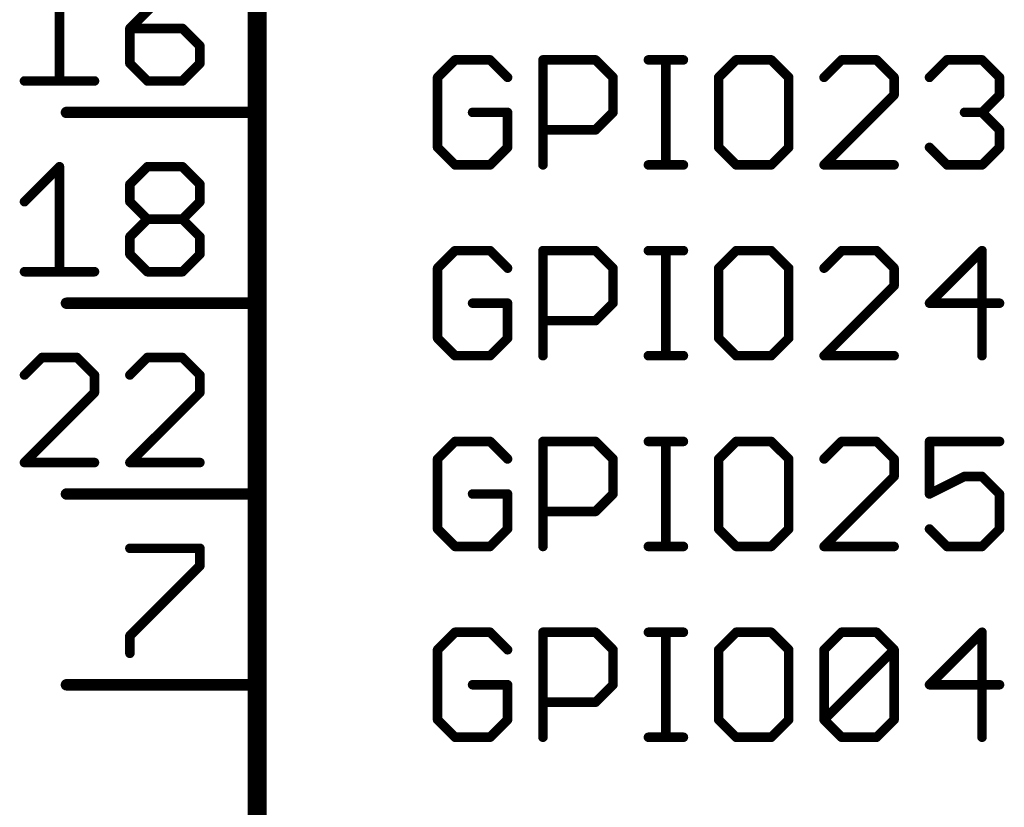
# Model space of a CAD drawing. Extents: x -74 to 107, y -89 to 175.
# Tile 5 of 25: x -57 to -43, y 47 to 57. Entities that reach past the tile are written whole.
import ezdxf

# ---------------------------------------------------------------- set-up
doc = ezdxf.new("R2010")
doc.units = 0
doc.layers.add('94', color=14, linetype='CONTINUOUS')
doc.layers.add('95', color=251, linetype='CONTINUOUS')

msp = doc.modelspace()

# ---------------------------------------------------------------- linework, layer by layer
at = {"layer": '94'}
for points, const_width in [([(-53.34, 27.94), (-53.34, 76.2)], 0.254), ([(-55.88, 55.88), (-53.34, 55.88)], 0.1524), ([(-55.88, 53.34), (-53.34, 53.34)], 0.1524), ([(-55.88, 50.8), (-53.34, 50.8)], 0.1524), ([(-55.88, 48.26), (-53.34, 48.26)], 0.1524)]:
    msp.add_lwpolyline(points, dxfattribs=dict(at, const_width=const_width))
at = {"layer": '94', "const_width": 0.0762}
for points in [[(-55.88, 55.9181, 1), (-55.88, 55.8419)], [(-53.34, 55.8419, 1), (-53.34, 55.9181)], [(-55.88, 53.3781, 1), (-55.88, 53.3019)], [(-53.34, 53.3019, 1), (-53.34, 53.3781)], [(-55.88, 50.8381, 1), (-55.88, 50.7619)], [(-53.34, 50.7619, 1), (-53.34, 50.8381)], [(-55.88, 48.2981, 1), (-55.88, 48.2219)], [(-53.34, 48.2219, 1), (-53.34, 48.2981)]]:
    msp.add_lwpolyline(points, format="xyb", dxfattribs=at)
at = {"layer": '95', "const_width": 0.127}
for points in [[(-55.9726, 57.6973), (-55.9726, 56.2991)], [(-54.5693, 57.4643), (-55.0354, 56.9982)], [(-55.0354, 56.9982), (-55.0354, 56.5321)], [(-54.3363, 56.9982), (-55.0354, 56.9982)], [(-54.1033, 56.7652), (-54.3363, 56.9982)], [(-54.1033, 56.5321), (-54.1033, 56.7652)], [(-50.7067, 56.5797), (-50.9397, 56.3467)], [(-50.2406, 56.5797), (-50.7067, 56.5797)], [(-50.0076, 56.3467), (-50.2406, 56.5797)], [(-49.5364, 55.1815), (-49.5364, 56.5797)], [(-49.5364, 56.5797), (-48.8373, 56.5797)], [(-48.8373, 56.5797), (-48.6043, 56.3467)], [(-48.1331, 56.5797), (-47.6671, 56.5797)], [(-47.9001, 55.1815), (-47.9001, 56.5797)], [(-46.9646, 56.5797), (-47.1976, 56.3467)], [(-46.4985, 56.5797), (-46.9646, 56.5797)], [(-46.2655, 56.3467), (-46.4985, 56.5797)], [(-45.5613, 56.5797), (-45.7943, 56.3467)], [(-45.0953, 56.5797), (-45.5613, 56.5797)], [(-44.8622, 56.3467), (-45.0953, 56.5797)], [(-44.3911, 56.3467), (-44.158, 56.5797)], [(-44.158, 56.5797), (-43.692, 56.5797)], [(-43.692, 56.5797), (-43.4589, 56.3467)], [(-55.0354, 56.5321), (-54.8023, 56.2991)], [(-54.3363, 56.2991), (-54.1033, 56.5321)], [(-56.4387, 56.2991), (-55.5065, 56.2991)], [(-54.8023, 56.2991), (-54.3363, 56.2991)], [(-50.9397, 56.3467), (-50.9397, 55.4145)], [(-48.6043, 56.3467), (-48.6043, 55.8806)], [(-47.1976, 56.3467), (-47.1976, 55.4145)], [(-46.2655, 55.4145), (-46.2655, 56.3467)], [(-44.8622, 56.1136), (-44.8622, 56.3467)], [(-43.4589, 56.3467), (-43.4589, 56.1136)], [(-45.7943, 55.1815), (-44.8622, 56.1136)], [(-43.4589, 56.1136), (-43.692, 55.8806)], [(-50.0076, 55.8806), (-50.4736, 55.8806)], [(-50.0076, 55.4145), (-50.0076, 55.8806)], [(-48.6043, 55.8806), (-48.8373, 55.6476)], [(-43.692, 55.8806), (-43.925, 55.8806)], [(-43.692, 55.8806), (-43.4589, 55.6476)], [(-48.8373, 55.6476), (-49.5364, 55.6476)], [(-43.4589, 55.6476), (-43.4589, 55.4145)], [(-50.9397, 55.4145), (-50.7067, 55.1815)], [(-50.2406, 55.1815), (-50.0076, 55.4145)], [(-47.1976, 55.4145), (-46.9646, 55.1815)], [(-46.4985, 55.1815), (-46.2655, 55.4145)], [(-44.158, 55.1815), (-44.3911, 55.4145)], [(-43.4589, 55.4145), (-43.692, 55.1815)], [(-56.4387, 54.6912), (-55.9726, 55.1573)], [(-55.9726, 55.1573), (-55.9726, 53.7591)], [(-55.0354, 54.9243), (-54.8023, 55.1573)], [(-54.8023, 55.1573), (-54.3363, 55.1573)], [(-54.3363, 55.1573), (-54.1033, 54.9243)], [(-50.7067, 55.1815), (-50.2406, 55.1815)], [(-48.1331, 55.1815), (-47.6671, 55.1815)], [(-46.9646, 55.1815), (-46.4985, 55.1815)], [(-44.8622, 55.1815), (-45.7943, 55.1815)], [(-43.692, 55.1815), (-44.158, 55.1815)], [(-55.0354, 54.6912), (-55.0354, 54.9243)], [(-54.1033, 54.9243), (-54.1033, 54.6912)], [(-54.8023, 54.4582), (-55.0354, 54.6912)], [(-54.1033, 54.6912), (-54.3363, 54.4582)], [(-55.0354, 54.2252), (-54.8023, 54.4582)], [(-54.8023, 54.4582), (-54.3363, 54.4582)], [(-54.3363, 54.4582), (-54.1033, 54.2252)], [(-55.0354, 53.9921), (-55.0354, 54.2252)], [(-54.1033, 54.2252), (-54.1033, 53.9921)], [(-54.8023, 53.7591), (-55.0354, 53.9921)], [(-54.1033, 53.9921), (-54.3363, 53.7591)], [(-50.7067, 54.0397), (-50.9397, 53.8067)], [(-50.2406, 54.0397), (-50.7067, 54.0397)], [(-50.0076, 53.8067), (-50.2406, 54.0397)], [(-49.5364, 52.6415), (-49.5364, 54.0397)], [(-49.5364, 54.0397), (-48.8373, 54.0397)], [(-48.8373, 54.0397), (-48.6043, 53.8067)], [(-48.1331, 54.0397), (-47.6671, 54.0397)], [(-47.9001, 52.6415), (-47.9001, 54.0397)], [(-46.9646, 54.0397), (-47.1976, 53.8067)], [(-46.4985, 54.0397), (-46.9646, 54.0397)], [(-46.2655, 53.8067), (-46.4985, 54.0397)], [(-45.5613, 54.0397), (-45.7943, 53.8067)], [(-45.0953, 54.0397), (-45.5613, 54.0397)], [(-44.8622, 53.8067), (-45.0953, 54.0397)], [(-43.692, 54.0397), (-44.3911, 53.3406)], [(-43.692, 52.6415), (-43.692, 54.0397)], [(-50.9397, 53.8067), (-50.9397, 52.8745)], [(-48.6043, 53.8067), (-48.6043, 53.3406)], [(-47.1976, 53.8067), (-47.1976, 52.8745)], [(-46.2655, 52.8745), (-46.2655, 53.8067)], [(-44.8622, 53.5736), (-44.8622, 53.8067)], [(-56.4387, 53.7591), (-55.5065, 53.7591)], [(-54.3363, 53.7591), (-54.8023, 53.7591)], [(-45.7943, 52.6415), (-44.8622, 53.5736)], [(-50.0076, 53.3406), (-50.4736, 53.3406)], [(-50.0076, 52.8745), (-50.0076, 53.3406)], [(-48.6043, 53.3406), (-48.8373, 53.1076)], [(-44.3911, 53.3406), (-43.4589, 53.3406)], [(-48.8373, 53.1076), (-49.5364, 53.1076)], [(-50.9397, 52.8745), (-50.7067, 52.6415)], [(-50.2406, 52.6415), (-50.0076, 52.8745)], [(-47.1976, 52.8745), (-46.9646, 52.6415)], [(-46.4985, 52.6415), (-46.2655, 52.8745)], [(-50.7067, 52.6415), (-50.2406, 52.6415)], [(-48.1331, 52.6415), (-47.6671, 52.6415)], [(-46.9646, 52.6415), (-46.4985, 52.6415)], [(-44.8622, 52.6415), (-45.7943, 52.6415)], [(-56.2056, 52.6173), (-56.4387, 52.3843)], [(-55.7396, 52.6173), (-56.2056, 52.6173)], [(-55.5065, 52.3843), (-55.7396, 52.6173)], [(-54.8023, 52.6173), (-55.0354, 52.3843)], [(-54.3363, 52.6173), (-54.8023, 52.6173)], [(-54.1033, 52.3843), (-54.3363, 52.6173)], [(-55.5065, 52.1512), (-55.5065, 52.3843)], [(-54.1033, 52.1512), (-54.1033, 52.3843)], [(-56.4387, 51.2191), (-55.5065, 52.1512)], [(-55.0354, 51.2191), (-54.1033, 52.1512)], [(-50.7067, 51.4997), (-50.9397, 51.2667)], [(-50.2406, 51.4997), (-50.7067, 51.4997)], [(-50.0076, 51.2667), (-50.2406, 51.4997)], [(-49.5364, 50.1015), (-49.5364, 51.4997)], [(-49.5364, 51.4997), (-48.8373, 51.4997)], [(-48.8373, 51.4997), (-48.6043, 51.2667)], [(-48.1331, 51.4997), (-47.6671, 51.4997)], [(-47.9001, 50.1015), (-47.9001, 51.4997)], [(-46.9646, 51.4997), (-47.1976, 51.2667)], [(-46.4985, 51.4997), (-46.9646, 51.4997)], [(-46.2655, 51.2667), (-46.4985, 51.4997)], [(-45.5613, 51.4997), (-45.7943, 51.2667)], [(-45.0953, 51.4997), (-45.5613, 51.4997)], [(-44.8622, 51.2667), (-45.0953, 51.4997)], [(-43.4589, 51.4997), (-44.3911, 51.4997)], [(-44.3911, 51.4997), (-44.3911, 50.8006)], [(-55.5065, 51.2191), (-56.4387, 51.2191)], [(-54.1033, 51.2191), (-55.0354, 51.2191)], [(-50.9397, 51.2667), (-50.9397, 50.3345)], [(-48.6043, 51.2667), (-48.6043, 50.8006)], [(-47.1976, 51.2667), (-47.1976, 50.3345)], [(-46.2655, 50.3345), (-46.2655, 51.2667)], [(-44.8622, 51.0336), (-44.8622, 51.2667)], [(-45.7943, 50.1015), (-44.8622, 51.0336)], [(-44.3911, 50.8006), (-43.925, 51.0336)], [(-43.925, 51.0336), (-43.692, 51.0336)], [(-43.692, 51.0336), (-43.4589, 50.8006)], [(-50.0076, 50.8006), (-50.4736, 50.8006)], [(-50.0076, 50.3345), (-50.0076, 50.8006)], [(-48.6043, 50.8006), (-48.8373, 50.5676)], [(-43.4589, 50.8006), (-43.4589, 50.3345)], [(-48.8373, 50.5676), (-49.5364, 50.5676)], [(-50.9397, 50.3345), (-50.7067, 50.1015)], [(-50.2406, 50.1015), (-50.0076, 50.3345)], [(-47.1976, 50.3345), (-46.9646, 50.1015)], [(-46.4985, 50.1015), (-46.2655, 50.3345)], [(-44.158, 50.1015), (-44.3911, 50.3345)], [(-43.4589, 50.3345), (-43.692, 50.1015)], [(-55.0354, 50.0773), (-54.1033, 50.0773)], [(-54.1033, 50.0773), (-54.1033, 49.8443)], [(-50.7067, 50.1015), (-50.2406, 50.1015)], [(-48.1331, 50.1015), (-47.6671, 50.1015)], [(-46.9646, 50.1015), (-46.4985, 50.1015)], [(-44.8622, 50.1015), (-45.7943, 50.1015)], [(-43.692, 50.1015), (-44.158, 50.1015)], [(-54.1033, 49.8443), (-55.0354, 48.9121)], [(-50.7067, 48.9597), (-50.9397, 48.7267)], [(-50.2406, 48.9597), (-50.7067, 48.9597)], [(-50.0076, 48.7267), (-50.2406, 48.9597)], [(-49.5364, 47.5615), (-49.5364, 48.9597)], [(-49.5364, 48.9597), (-48.8373, 48.9597)], [(-48.8373, 48.9597), (-48.6043, 48.7267)], [(-48.1331, 48.9597), (-47.6671, 48.9597)], [(-47.9001, 47.5615), (-47.9001, 48.9597)], [(-46.9646, 48.9597), (-47.1976, 48.7267)], [(-46.4985, 48.9597), (-46.9646, 48.9597)], [(-46.2655, 48.7267), (-46.4985, 48.9597)], [(-45.7943, 48.7267), (-45.5613, 48.9597)], [(-45.5613, 48.9597), (-45.0953, 48.9597)], [(-45.0953, 48.9597), (-44.8622, 48.7267)], [(-43.692, 48.9597), (-44.3911, 48.2606)], [(-43.692, 47.5615), (-43.692, 48.9597)], [(-55.0354, 48.9121), (-55.0354, 48.6791)], [(-50.9397, 48.7267), (-50.9397, 47.7945)], [(-48.6043, 48.7267), (-48.6043, 48.2606)], [(-47.1976, 48.7267), (-47.1976, 47.7945)], [(-46.2655, 47.7945), (-46.2655, 48.7267)], [(-45.7943, 47.7945), (-45.7943, 48.7267)], [(-45.7943, 47.7945), (-44.8622, 48.7267)], [(-44.8622, 48.7267), (-44.8622, 47.7945)], [(-50.0076, 48.2606), (-50.4736, 48.2606)], [(-50.0076, 47.7945), (-50.0076, 48.2606)], [(-48.6043, 48.2606), (-48.8373, 48.0276)], [(-44.3911, 48.2606), (-43.4589, 48.2606)], [(-48.8373, 48.0276), (-49.5364, 48.0276)], [(-50.9397, 47.7945), (-50.7067, 47.5615)], [(-50.2406, 47.5615), (-50.0076, 47.7945)], [(-47.1976, 47.7945), (-46.9646, 47.5615)], [(-46.4985, 47.5615), (-46.2655, 47.7945)], [(-45.5613, 47.5615), (-45.7943, 47.7945)], [(-44.8622, 47.7945), (-45.0953, 47.5615)], [(-50.7067, 47.5615), (-50.2406, 47.5615)], [(-48.1331, 47.5615), (-47.6671, 47.5615)], [(-46.9646, 47.5615), (-46.4985, 47.5615)], [(-45.0953, 47.5615), (-45.5613, 47.5615)]]:
    msp.add_lwpolyline(points, dxfattribs=at)
at = {"layer": '95', "const_width": 0.0635}
for points in [[(-55.0036, 56.9982, 1), (-55.0671, 56.9982)], [(-55.0354, 57.0299, 1), (-55.0354, 56.9664)], [(-55.0578, 57.0206, 1), (-55.0129, 56.9757)], [(-54.3138, 57.0206, 1), (-54.3587, 56.9757)], [(-54.3363, 56.9664, 1), (-54.3363, 57.0299)], [(-54.0715, 56.7652, 1), (-54.135, 56.7652)], [(-54.1257, 56.7427, 1), (-54.0808, 56.7876)], [(-50.7067, 56.6114, 1), (-50.7067, 56.5479)], [(-50.6842, 56.5572, 1), (-50.7291, 56.6021)], [(-50.2182, 56.6021, 1), (-50.2631, 56.5572)], [(-50.2406, 56.5479, 1), (-50.2406, 56.6114)], [(-49.5047, 56.5797, 1), (-49.5682, 56.5797)], [(-49.5364, 56.6114, 1), (-49.5364, 56.5479)], [(-48.8149, 56.6021, 1), (-48.8598, 56.5572)], [(-48.8373, 56.5479, 1), (-48.8373, 56.6114)], [(-48.1331, 56.6114, 1), (-48.1331, 56.5479)], [(-47.8684, 56.5797, 1), (-47.9319, 56.5797)], [(-47.6671, 56.5479, 1), (-47.6671, 56.6114)], [(-46.9646, 56.6114, 1), (-46.9646, 56.5479)], [(-46.9421, 56.5572, 1), (-46.987, 56.6021)], [(-46.4761, 56.6021, 1), (-46.521, 56.5572)], [(-46.4985, 56.5479, 1), (-46.4985, 56.6114)], [(-45.5613, 56.6114, 1), (-45.5613, 56.5479)], [(-45.5389, 56.5572, 1), (-45.5838, 56.6021)], [(-45.0728, 56.6021, 1), (-45.1177, 56.5572)], [(-45.0953, 56.5479, 1), (-45.0953, 56.6114)], [(-44.158, 56.6114, 1), (-44.158, 56.5479)], [(-44.1356, 56.5572, 1), (-44.1805, 56.6021)], [(-43.6695, 56.6021, 1), (-43.7144, 56.5572)], [(-43.692, 56.5479, 1), (-43.692, 56.6114)], [(-55.0671, 56.5321, 1), (-55.0036, 56.5321)], [(-55.0129, 56.5546, 1), (-55.0578, 56.5097)], [(-54.135, 56.5321, 1), (-54.0715, 56.5321)], [(-54.0808, 56.5097, 1), (-54.1257, 56.5546)], [(-56.4387, 56.3309, 1), (-56.4387, 56.2674)], [(-55.5065, 56.2674, 1), (-55.5065, 56.3309)], [(-54.8023, 56.3309, 1), (-54.8023, 56.2674)], [(-54.3363, 56.2674, 1), (-54.3363, 56.3309)], [(-50.9079, 56.3467, 1), (-50.9715, 56.3467)], [(-50.9622, 56.3691, 1), (-50.9172, 56.3242)], [(-50.03, 56.3242, 1), (-49.9851, 56.3691)], [(-48.5725, 56.3467, 1), (-48.636, 56.3467)], [(-48.6267, 56.3242, 1), (-48.5818, 56.3691)], [(-47.1659, 56.3467, 1), (-47.2294, 56.3467)], [(-47.2201, 56.3691, 1), (-47.1752, 56.3242)], [(-46.2337, 56.3467, 1), (-46.2972, 56.3467)], [(-46.2879, 56.3242, 1), (-46.243, 56.3691)], [(-45.8168, 56.3691, 1), (-45.7719, 56.3242)], [(-44.8305, 56.3467, 1), (-44.894, 56.3467)], [(-44.8847, 56.3242, 1), (-44.8398, 56.3691)], [(-44.4135, 56.3691, 1), (-44.3686, 56.3242)], [(-43.4272, 56.3467, 1), (-43.4907, 56.3467)], [(-43.4814, 56.3242, 1), (-43.4365, 56.3691)], [(-56.0043, 56.2991, 1), (-55.9408, 56.2991)], [(-54.8248, 56.2766, 1), (-54.7799, 56.3216)], [(-54.3587, 56.3216, 1), (-54.3138, 56.2766)], [(-44.894, 56.1136, 1), (-44.8305, 56.1136)], [(-44.8398, 56.0912, 1), (-44.8847, 56.1361)], [(-43.4907, 56.1136, 1), (-43.4272, 56.1136)], [(-43.4365, 56.0912, 1), (-43.4814, 56.1361)], [(-50.4736, 55.9123, 1), (-50.4736, 55.8488)], [(-49.9758, 55.8806, 1), (-50.0393, 55.8806)], [(-50.0076, 55.8488, 1), (-50.0076, 55.9123)], [(-48.636, 55.8806, 1), (-48.5725, 55.8806)], [(-48.5818, 55.8581, 1), (-48.6267, 55.903)], [(-43.925, 55.9123, 1), (-43.925, 55.8488)], [(-43.6695, 55.903, 1), (-43.7144, 55.8581)], [(-43.7144, 55.903, 1), (-43.6695, 55.8581)], [(-43.692, 55.8488, 1), (-43.692, 55.9123)], [(-49.5364, 55.6793, 1), (-49.5364, 55.6158)], [(-48.8373, 55.6158, 1), (-48.8373, 55.6793)], [(-43.4272, 55.6476, 1), (-43.4907, 55.6476)], [(-48.8598, 55.67, 1), (-48.8149, 55.6251)], [(-43.4814, 55.6251, 1), (-43.4365, 55.67)], [(-50.9715, 55.4145, 1), (-50.9079, 55.4145)], [(-50.9172, 55.437, 1), (-50.9622, 55.3921)], [(-50.0393, 55.4145, 1), (-49.9758, 55.4145)], [(-49.9851, 55.3921, 1), (-50.03, 55.437)], [(-47.2294, 55.4145, 1), (-47.1659, 55.4145)], [(-47.1752, 55.437, 1), (-47.2201, 55.3921)], [(-46.2972, 55.4145, 1), (-46.2337, 55.4145)], [(-46.243, 55.3921, 1), (-46.2879, 55.437)], [(-44.3686, 55.437, 1), (-44.4135, 55.3921)], [(-43.4907, 55.4145, 1), (-43.4272, 55.4145)], [(-43.4365, 55.3921, 1), (-43.4814, 55.437)], [(-55.9408, 55.1573, 1), (-56.0043, 55.1573)], [(-55.9501, 55.1348, 1), (-55.995, 55.1797)], [(-54.8023, 55.189, 1), (-54.8023, 55.1255)], [(-54.7799, 55.1348, 1), (-54.8248, 55.1797)], [(-54.3138, 55.1797, 1), (-54.3587, 55.1348)], [(-54.3363, 55.1255, 1), (-54.3363, 55.189)], [(-50.7067, 55.2133, 1), (-50.7067, 55.1497)], [(-50.7291, 55.159, 1), (-50.6842, 55.204)], [(-50.2631, 55.204, 1), (-50.2182, 55.159)], [(-50.2406, 55.1497, 1), (-50.2406, 55.2133)], [(-49.5682, 55.1815, 1), (-49.5047, 55.1815)], [(-48.1331, 55.2133, 1), (-48.1331, 55.1497)], [(-47.9319, 55.1815, 1), (-47.8684, 55.1815)], [(-47.6671, 55.1497, 1), (-47.6671, 55.2133)], [(-46.9646, 55.2133, 1), (-46.9646, 55.1497)], [(-46.987, 55.159, 1), (-46.9421, 55.204)], [(-46.521, 55.204, 1), (-46.4761, 55.159)], [(-46.4985, 55.1497, 1), (-46.4985, 55.2133)], [(-45.8168, 55.204, 1), (-45.7719, 55.159)], [(-45.7943, 55.2133, 1), (-45.7943, 55.1497)], [(-44.8622, 55.1497, 1), (-44.8622, 55.2133)], [(-44.158, 55.2133, 1), (-44.158, 55.1497)], [(-44.1805, 55.159, 1), (-44.1356, 55.204)], [(-43.7144, 55.204, 1), (-43.6695, 55.159)], [(-43.692, 55.1497, 1), (-43.692, 55.2133)], [(-55.0036, 54.9243, 1), (-55.0671, 54.9243)], [(-55.0578, 54.9467, 1), (-55.0129, 54.9018)], [(-54.0715, 54.9243, 1), (-54.135, 54.9243)], [(-54.1257, 54.9018, 1), (-54.0808, 54.9467)], [(-56.4611, 54.7137, 1), (-56.4162, 54.6688)], [(-55.0671, 54.6912, 1), (-55.0036, 54.6912)], [(-55.0129, 54.7137, 1), (-55.0578, 54.6688)], [(-54.135, 54.6912, 1), (-54.0715, 54.6912)], [(-54.0808, 54.6688, 1), (-54.1257, 54.7137)], [(-54.8023, 54.4899, 1), (-54.8023, 54.4264)], [(-54.7799, 54.4357, 1), (-54.8248, 54.4806)], [(-54.8248, 54.4357, 1), (-54.7799, 54.4806)], [(-54.3138, 54.4806, 1), (-54.3587, 54.4357)], [(-54.3587, 54.4806, 1), (-54.3138, 54.4357)], [(-54.3363, 54.4264, 1), (-54.3363, 54.4899)], [(-55.0036, 54.2252, 1), (-55.0671, 54.2252)], [(-55.0578, 54.2476, 1), (-55.0129, 54.2027)], [(-54.0715, 54.2252, 1), (-54.135, 54.2252)], [(-54.1257, 54.2027, 1), (-54.0808, 54.2476)], [(-55.0671, 53.9921, 1), (-55.0036, 53.9921)], [(-55.0129, 54.0146, 1), (-55.0578, 53.9697)], [(-54.135, 53.9921, 1), (-54.0715, 53.9921)], [(-54.0808, 53.9697, 1), (-54.1257, 54.0146)], [(-50.7067, 54.0714, 1), (-50.7067, 54.0079)], [(-50.6842, 54.0172, 1), (-50.7291, 54.0621)], [(-50.2182, 54.0621, 1), (-50.2631, 54.0172)], [(-50.2406, 54.0079, 1), (-50.2406, 54.0714)], [(-49.5047, 54.0397, 1), (-49.5682, 54.0397)], [(-49.5364, 54.0714, 1), (-49.5364, 54.0079)], [(-48.8149, 54.0621, 1), (-48.8598, 54.0172)], [(-48.8373, 54.0079, 1), (-48.8373, 54.0714)], [(-48.1331, 54.0714, 1), (-48.1331, 54.0079)], [(-47.8684, 54.0397, 1), (-47.9319, 54.0397)], [(-47.6671, 54.0079, 1), (-47.6671, 54.0714)], [(-46.9646, 54.0714, 1), (-46.9646, 54.0079)], [(-46.9421, 54.0172, 1), (-46.987, 54.0621)], [(-46.4761, 54.0621, 1), (-46.521, 54.0172)], [(-46.4985, 54.0079, 1), (-46.4985, 54.0714)], [(-45.5613, 54.0714, 1), (-45.5613, 54.0079)], [(-45.5389, 54.0172, 1), (-45.5838, 54.0621)], [(-45.0728, 54.0621, 1), (-45.1177, 54.0172)], [(-45.0953, 54.0079, 1), (-45.0953, 54.0714)], [(-43.6602, 54.0397, 1), (-43.7237, 54.0397)], [(-43.6695, 54.0172, 1), (-43.7144, 54.0621)], [(-50.9079, 53.8067, 1), (-50.9715, 53.8067)], [(-48.5725, 53.8067, 1), (-48.636, 53.8067)], [(-47.1659, 53.8067, 1), (-47.2294, 53.8067)], [(-46.2337, 53.8067, 1), (-46.2972, 53.8067)], [(-44.8305, 53.8067, 1), (-44.894, 53.8067)], [(-56.4387, 53.7909, 1), (-56.4387, 53.7274)], [(-56.0043, 53.7591, 1), (-55.9408, 53.7591)], [(-55.5065, 53.7274, 1), (-55.5065, 53.7909)], [(-54.8023, 53.7909, 1), (-54.8023, 53.7274)], [(-54.8248, 53.7366, 1), (-54.7799, 53.7816)], [(-54.3587, 53.7816, 1), (-54.3138, 53.7366)], [(-54.3363, 53.7274, 1), (-54.3363, 53.7909)], [(-50.9622, 53.8291, 1), (-50.9172, 53.7842)], [(-50.03, 53.7842, 1), (-49.9851, 53.8291)], [(-48.6267, 53.7842, 1), (-48.5818, 53.8291)], [(-47.2201, 53.8291, 1), (-47.1752, 53.7842)], [(-46.2879, 53.7842, 1), (-46.243, 53.8291)], [(-45.8168, 53.8291, 1), (-45.7719, 53.7842)], [(-44.8847, 53.7842, 1), (-44.8398, 53.8291)], [(-44.8398, 53.5512, 1), (-44.8847, 53.5961)], [(-44.894, 53.5736, 1), (-44.8305, 53.5736)], [(-50.4736, 53.3723, 1), (-50.4736, 53.3088)], [(-49.9758, 53.3406, 1), (-50.0393, 53.3406)], [(-50.0076, 53.3088, 1), (-50.0076, 53.3723)], [(-48.636, 53.3406, 1), (-48.5725, 53.3406)], [(-48.5818, 53.3181, 1), (-48.6267, 53.363)], [(-44.3911, 53.3723, 1), (-44.3911, 53.3088)], [(-44.4135, 53.363, 1), (-44.3686, 53.3181)], [(-43.4589, 53.3088, 1), (-43.4589, 53.3723)], [(-49.5364, 53.1393, 1), (-49.5364, 53.0758)], [(-48.8598, 53.13, 1), (-48.8149, 53.0851)], [(-48.8373, 53.0758, 1), (-48.8373, 53.1393)], [(-50.9715, 52.8745, 1), (-50.9079, 52.8745)], [(-50.9172, 52.897, 1), (-50.9622, 52.8521)], [(-50.0393, 52.8745, 1), (-49.9758, 52.8745)], [(-49.9851, 52.8521, 1), (-50.03, 52.897)], [(-47.2294, 52.8745, 1), (-47.1659, 52.8745)], [(-47.1752, 52.897, 1), (-47.2201, 52.8521)], [(-46.2972, 52.8745, 1), (-46.2337, 52.8745)], [(-46.243, 52.8521, 1), (-46.2879, 52.897)], [(-50.7067, 52.6733, 1), (-50.7067, 52.6097)], [(-50.7291, 52.619, 1), (-50.6842, 52.664)], [(-50.2631, 52.664, 1), (-50.2182, 52.619)], [(-50.2406, 52.6097, 1), (-50.2406, 52.6733)], [(-48.1331, 52.6733, 1), (-48.1331, 52.6097)], [(-47.6671, 52.6097, 1), (-47.6671, 52.6733)], [(-46.9646, 52.6733, 1), (-46.9646, 52.6097)], [(-46.987, 52.619, 1), (-46.9421, 52.664)], [(-46.521, 52.664, 1), (-46.4761, 52.619)], [(-46.4985, 52.6097, 1), (-46.4985, 52.6733)], [(-45.8168, 52.664, 1), (-45.7719, 52.619)], [(-45.7943, 52.6733, 1), (-45.7943, 52.6097)], [(-44.8622, 52.6097, 1), (-44.8622, 52.6733)], [(-56.2056, 52.649, 1), (-56.2056, 52.5855)], [(-56.1832, 52.5948, 1), (-56.2281, 52.6397)], [(-55.7171, 52.6397, 1), (-55.762, 52.5948)], [(-55.7396, 52.5855, 1), (-55.7396, 52.649)], [(-54.8023, 52.649, 1), (-54.8023, 52.5855)], [(-54.7799, 52.5948, 1), (-54.8248, 52.6397)], [(-54.3138, 52.6397, 1), (-54.3587, 52.5948)], [(-54.3363, 52.5855, 1), (-54.3363, 52.649)], [(-49.5682, 52.6415, 1), (-49.5047, 52.6415)], [(-47.9319, 52.6415, 1), (-47.8684, 52.6415)], [(-43.7237, 52.6415, 1), (-43.6602, 52.6415)], [(-56.4611, 52.4067, 1), (-56.4162, 52.3618)], [(-55.4748, 52.3843, 1), (-55.5383, 52.3843)], [(-55.529, 52.3618, 1), (-55.4841, 52.4067)], [(-55.0578, 52.4067, 1), (-55.0129, 52.3618)], [(-54.0715, 52.3843, 1), (-54.135, 52.3843)], [(-54.1257, 52.3618, 1), (-54.0808, 52.4067)], [(-55.5383, 52.1512, 1), (-55.4748, 52.1512)], [(-55.4841, 52.1288, 1), (-55.529, 52.1737)], [(-54.135, 52.1512, 1), (-54.0715, 52.1512)], [(-54.0808, 52.1288, 1), (-54.1257, 52.1737)], [(-50.7067, 51.5314, 1), (-50.7067, 51.4679)], [(-50.6842, 51.4772, 1), (-50.7291, 51.5221)], [(-50.2182, 51.5221, 1), (-50.2631, 51.4772)], [(-50.2406, 51.4679, 1), (-50.2406, 51.5314)], [(-49.5047, 51.4997, 1), (-49.5682, 51.4997)], [(-49.5364, 51.5314, 1), (-49.5364, 51.4679)], [(-48.8149, 51.5221, 1), (-48.8598, 51.4772)], [(-48.8373, 51.4679, 1), (-48.8373, 51.5314)], [(-48.1331, 51.5314, 1), (-48.1331, 51.4679)], [(-47.8684, 51.4997, 1), (-47.9319, 51.4997)], [(-47.6671, 51.4679, 1), (-47.6671, 51.5314)], [(-46.9646, 51.5314, 1), (-46.9646, 51.4679)], [(-46.9421, 51.4772, 1), (-46.987, 51.5221)], [(-46.4761, 51.5221, 1), (-46.521, 51.4772)], [(-46.4985, 51.4679, 1), (-46.4985, 51.5314)], [(-45.5613, 51.5314, 1), (-45.5613, 51.4679)], [(-45.5389, 51.4772, 1), (-45.5838, 51.5221)], [(-45.0728, 51.5221, 1), (-45.1177, 51.4772)], [(-45.0953, 51.4679, 1), (-45.0953, 51.5314)], [(-44.3911, 51.5314, 1), (-44.3911, 51.4679)], [(-44.3593, 51.4997, 1), (-44.4228, 51.4997)], [(-43.4589, 51.4679, 1), (-43.4589, 51.5314)], [(-56.4387, 51.2509, 1), (-56.4387, 51.1874)], [(-56.4611, 51.2416, 1), (-56.4162, 51.1966)], [(-55.5065, 51.1874, 1), (-55.5065, 51.2509)], [(-55.0354, 51.2509, 1), (-55.0354, 51.1874)], [(-55.0578, 51.2416, 1), (-55.0129, 51.1966)], [(-54.1033, 51.1874, 1), (-54.1033, 51.2509)], [(-50.9079, 51.2667, 1), (-50.9715, 51.2667)], [(-50.9622, 51.2891, 1), (-50.9172, 51.2442)], [(-50.03, 51.2442, 1), (-49.9851, 51.2891)], [(-48.5725, 51.2667, 1), (-48.636, 51.2667)], [(-48.6267, 51.2442, 1), (-48.5818, 51.2891)], [(-47.1659, 51.2667, 1), (-47.2294, 51.2667)], [(-47.2201, 51.2891, 1), (-47.1752, 51.2442)], [(-46.2337, 51.2667, 1), (-46.2972, 51.2667)], [(-46.2879, 51.2442, 1), (-46.243, 51.2891)], [(-45.8168, 51.2891, 1), (-45.7719, 51.2442)], [(-44.8305, 51.2667, 1), (-44.894, 51.2667)], [(-44.8847, 51.2442, 1), (-44.8398, 51.2891)], [(-44.894, 51.0336, 1), (-44.8305, 51.0336)], [(-44.8398, 51.0112, 1), (-44.8847, 51.0561)], [(-43.925, 51.0654, 1), (-43.925, 51.0019)], [(-43.9108, 51.0052, 1), (-43.9392, 51.062)], [(-43.6695, 51.0561, 1), (-43.7144, 51.0112)], [(-43.692, 51.0019, 1), (-43.692, 51.0654)], [(-50.4736, 50.8323, 1), (-50.4736, 50.7688)], [(-49.9758, 50.8006, 1), (-50.0393, 50.8006)], [(-50.0076, 50.7688, 1), (-50.0076, 50.8323)], [(-48.5818, 50.7781, 1), (-48.6267, 50.823)], [(-44.4053, 50.829, 1), (-44.3769, 50.7722)], [(-43.4272, 50.8006, 1), (-43.4907, 50.8006)], [(-43.4814, 50.7781, 1), (-43.4365, 50.823)], [(-48.636, 50.8006, 1), (-48.5725, 50.8006)], [(-44.4228, 50.8006, 1), (-44.3593, 50.8006)], [(-49.5364, 50.5993, 1), (-49.5364, 50.5358)], [(-48.8598, 50.59, 1), (-48.8149, 50.5451)], [(-48.8373, 50.5358, 1), (-48.8373, 50.5993)], [(-50.9715, 50.3345, 1), (-50.9079, 50.3345)], [(-50.9172, 50.357, 1), (-50.9622, 50.3121)], [(-50.0393, 50.3345, 1), (-49.9758, 50.3345)], [(-49.9851, 50.3121, 1), (-50.03, 50.357)], [(-47.2294, 50.3345, 1), (-47.1659, 50.3345)], [(-47.1752, 50.357, 1), (-47.2201, 50.3121)], [(-46.2972, 50.3345, 1), (-46.2337, 50.3345)], [(-46.243, 50.3121, 1), (-46.2879, 50.357)], [(-44.3686, 50.357, 1), (-44.4135, 50.3121)], [(-43.4907, 50.3345, 1), (-43.4272, 50.3345)], [(-43.4365, 50.3121, 1), (-43.4814, 50.357)], [(-55.0354, 50.109, 1), (-55.0354, 50.0455)], [(-54.0715, 50.0773, 1), (-54.135, 50.0773)], [(-54.1033, 50.0455, 1), (-54.1033, 50.109)], [(-50.7067, 50.1333, 1), (-50.7067, 50.0697)], [(-50.7291, 50.079, 1), (-50.6842, 50.124)], [(-50.2631, 50.124, 1), (-50.2182, 50.079)], [(-50.2406, 50.0697, 1), (-50.2406, 50.1333)], [(-49.5682, 50.1015, 1), (-49.5047, 50.1015)], [(-48.1331, 50.1333, 1), (-48.1331, 50.0697)], [(-47.9319, 50.1015, 1), (-47.8684, 50.1015)], [(-47.6671, 50.0697, 1), (-47.6671, 50.1333)], [(-46.9646, 50.1333, 1), (-46.9646, 50.0697)], [(-46.987, 50.079, 1), (-46.9421, 50.124)], [(-46.521, 50.124, 1), (-46.4761, 50.079)], [(-46.4985, 50.0697, 1), (-46.4985, 50.1333)], [(-45.8168, 50.124, 1), (-45.7719, 50.079)], [(-45.7943, 50.1333, 1), (-45.7943, 50.0697)], [(-44.8622, 50.0697, 1), (-44.8622, 50.1333)], [(-44.158, 50.1333, 1), (-44.158, 50.0697)], [(-44.1805, 50.079, 1), (-44.1356, 50.124)], [(-43.7144, 50.124, 1), (-43.6695, 50.079)], [(-43.692, 50.0697, 1), (-43.692, 50.1333)], [(-54.135, 49.8443, 1), (-54.0715, 49.8443)], [(-54.0808, 49.8218, 1), (-54.1257, 49.8667)], [(-50.7067, 48.9914, 1), (-50.7067, 48.9279)], [(-50.6842, 48.9372, 1), (-50.7291, 48.9821)], [(-50.2182, 48.9821, 1), (-50.2631, 48.9372)], [(-50.2406, 48.9279, 1), (-50.2406, 48.9914)], [(-49.5047, 48.9597, 1), (-49.5682, 48.9597)], [(-49.5364, 48.9914, 1), (-49.5364, 48.9279)], [(-48.8149, 48.9821, 1), (-48.8598, 48.9372)], [(-48.8373, 48.9279, 1), (-48.8373, 48.9914)], [(-48.1331, 48.9914, 1), (-48.1331, 48.9279)], [(-47.8684, 48.9597, 1), (-47.9319, 48.9597)], [(-47.6671, 48.9279, 1), (-47.6671, 48.9914)], [(-46.9646, 48.9914, 1), (-46.9646, 48.9279)], [(-46.9421, 48.9372, 1), (-46.987, 48.9821)], [(-46.4761, 48.9821, 1), (-46.521, 48.9372)], [(-46.4985, 48.9279, 1), (-46.4985, 48.9914)], [(-45.5613, 48.9914, 1), (-45.5613, 48.9279)], [(-45.5389, 48.9372, 1), (-45.5838, 48.9821)], [(-45.0728, 48.9821, 1), (-45.1177, 48.9372)], [(-45.0953, 48.9279, 1), (-45.0953, 48.9914)], [(-43.6602, 48.9597, 1), (-43.7237, 48.9597)], [(-43.6695, 48.9372, 1), (-43.7144, 48.9821)], [(-55.0036, 48.9121, 1), (-55.0671, 48.9121)], [(-55.0578, 48.9346, 1), (-55.0129, 48.8897)], [(-50.9079, 48.7267, 1), (-50.9715, 48.7267)], [(-50.9622, 48.7491, 1), (-50.9172, 48.7042)], [(-50.03, 48.7042, 1), (-49.9851, 48.7491)], [(-48.5725, 48.7267, 1), (-48.636, 48.7267)], [(-48.6267, 48.7042, 1), (-48.5818, 48.7491)], [(-47.1659, 48.7267, 1), (-47.2294, 48.7267)], [(-47.2201, 48.7491, 1), (-47.1752, 48.7042)], [(-46.2337, 48.7267, 1), (-46.2972, 48.7267)], [(-46.2879, 48.7042, 1), (-46.243, 48.7491)], [(-45.7626, 48.7267, 1), (-45.8261, 48.7267)], [(-45.8168, 48.7491, 1), (-45.7719, 48.7042)], [(-44.8305, 48.7267, 1), (-44.894, 48.7267)], [(-44.8398, 48.7042, 1), (-44.8847, 48.7491)], [(-44.8847, 48.7042, 1), (-44.8398, 48.7491)], [(-55.0671, 48.6791, 1), (-55.0036, 48.6791)], [(-50.4736, 48.2923, 1), (-50.4736, 48.2288)], [(-49.9758, 48.2606, 1), (-50.0393, 48.2606)], [(-50.0076, 48.2288, 1), (-50.0076, 48.2923)], [(-48.636, 48.2606, 1), (-48.5725, 48.2606)], [(-48.5818, 48.2381, 1), (-48.6267, 48.283)], [(-44.3911, 48.2923, 1), (-44.3911, 48.2288)], [(-44.4135, 48.283, 1), (-44.3686, 48.2381)], [(-43.4589, 48.2288, 1), (-43.4589, 48.2923)], [(-49.5364, 48.0593, 1), (-49.5364, 47.9958)], [(-48.8598, 48.05, 1), (-48.8149, 48.0051)], [(-48.8373, 47.9958, 1), (-48.8373, 48.0593)], [(-50.9172, 47.817, 1), (-50.9622, 47.7721)], [(-49.9851, 47.7721, 1), (-50.03, 47.817)], [(-47.1752, 47.817, 1), (-47.2201, 47.7721)], [(-46.243, 47.7721, 1), (-46.2879, 47.817)], [(-45.7719, 47.817, 1), (-45.8168, 47.7721)], [(-45.8168, 47.817, 1), (-45.7719, 47.7721)], [(-44.8398, 47.7721, 1), (-44.8847, 47.817)], [(-50.9715, 47.7945, 1), (-50.9079, 47.7945)], [(-50.0393, 47.7945, 1), (-49.9758, 47.7945)], [(-47.2294, 47.7945, 1), (-47.1659, 47.7945)], [(-46.2972, 47.7945, 1), (-46.2337, 47.7945)], [(-45.8261, 47.7945, 1), (-45.7626, 47.7945)], [(-44.894, 47.7945, 1), (-44.8305, 47.7945)], [(-50.7067, 47.5933, 1), (-50.7067, 47.5297)], [(-50.7291, 47.539, 1), (-50.6842, 47.584)], [(-50.2631, 47.584, 1), (-50.2182, 47.539)], [(-50.2406, 47.5297, 1), (-50.2406, 47.5933)], [(-49.5682, 47.5615, 1), (-49.5047, 47.5615)], [(-48.1331, 47.5933, 1), (-48.1331, 47.5297)], [(-47.9319, 47.5615, 1), (-47.8684, 47.5615)], [(-47.6671, 47.5297, 1), (-47.6671, 47.5933)], [(-46.9646, 47.5933, 1), (-46.9646, 47.5297)], [(-46.987, 47.539, 1), (-46.9421, 47.584)], [(-46.521, 47.584, 1), (-46.4761, 47.539)], [(-46.4985, 47.5297, 1), (-46.4985, 47.5933)], [(-45.5613, 47.5933, 1), (-45.5613, 47.5297)], [(-45.5838, 47.539, 1), (-45.5389, 47.584)], [(-45.1177, 47.584, 1), (-45.0728, 47.539)], [(-45.0953, 47.5297, 1), (-45.0953, 47.5933)], [(-43.7237, 47.5615, 1), (-43.6602, 47.5615)]]:
    msp.add_lwpolyline(points, format="xyb", dxfattribs=at)

doc.saveas('drawing.dxf')
